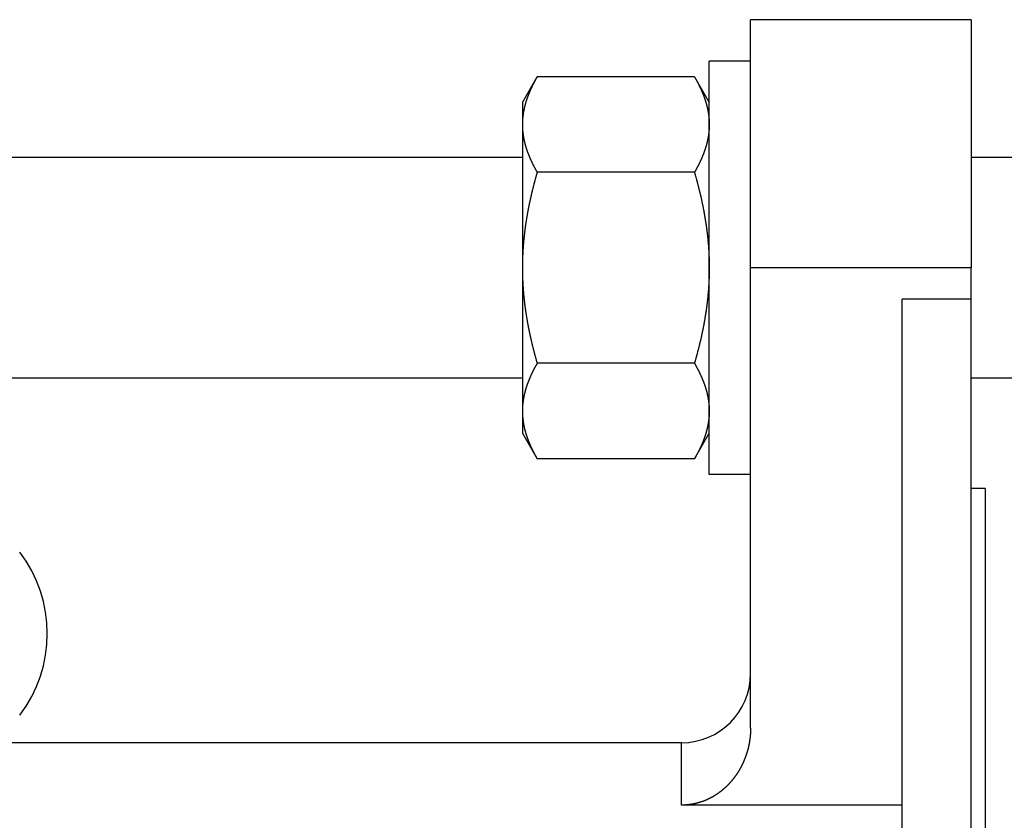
# Model space of a CAD drawing. Header units: millimetres. Extents: x 20 to 566, y 106 to 300.
# Tile 12 of 14: x 426 to 498, y 236 to 294. Entities that reach past the tile are written whole.
import ezdxf

# ---------------------------------------------------------------- set-up
doc = ezdxf.new("R2010")
doc.units = ezdxf.units.MM
doc.header["$MEASUREMENT"] = 0
doc.layers.add('16', color=7, linetype='Continuous')

msp = doc.modelspace()

# ---------------------------------------------------------------- linework, layer by layer
at = {"color": 7, "linetype": 'Continuous', "lineweight": 30}
for p, q in [((479.109, 275.827), (479.109, 293.827)), ((495.109, 293.827), (495.109, 275.827)), ((476.109, 260.827), (476.109, 290.827)), ((479.109, 290.827), (476.109, 290.827)), ((462.559, 287.827), (463.631, 289.684)), ((475.037, 289.684), (463.631, 289.684)), ((475.037, 289.684), (476.109, 287.827)), ((462.559, 287.827), (462.559, 263.828)), ((462.559, 283.827), (335.659, 283.827)), ((523.109, 283.827), (495.109, 283.827)), ((475.037, 282.755), (463.631, 282.755)), ((475.037, 268.899), (463.631, 268.899)), ((462.559, 267.827), (335.659, 267.827)), ((523.109, 267.827), (495.109, 267.827)), ((462.559, 263.827), (463.631, 261.971)), ((475.037, 261.971), (476.109, 263.827)), ((475.037, 261.971), (463.631, 261.971)), ((479.109, 260.827), (476.109, 260.827)), ((496.109, 259.827), (496.109, 211.327)), ((474.109, 236.85), (474.109, 241.377))]:
    msp.add_line(p, q, dxfattribs=at)
for centre, radius, start, end in [((468.008, 286.198), 5.45, 170.81716, 173.80677), ((468.112, 286.182), 5.555, 170.31908, 170.82354), ((467.76, 286.219), 5.201, 176.88307, 179.99503), ((467.815, 286.216), 5.256, 176.53997, 176.88739), ((467.857, 286.214), 5.298, 174.70336, 176.53788), ((467.913, 286.209), 5.355, 173.81352, 174.70484), ((418.348, 249.289), 9.762, 322.66617, 37.33383)]:
    msp.add_arc(centre, radius, start, end, dxfattribs=at)
for points, start_tangent, end_tangent in [([(463.631, 289.684), (463.614, 289.654), (463.597, 289.624), (463.58, 289.594), (463.563, 289.564), (463.546, 289.534), (463.529, 289.503), (463.512, 289.473), (463.496, 289.443), (463.479, 289.413), (463.463, 289.382), (463.446, 289.352), (463.43, 289.321), (463.414, 289.291), (463.398, 289.26), (463.382, 289.23), (463.366, 289.199), (463.351, 289.168), (463.335, 289.137), (463.319, 289.107), (463.304, 289.076), (463.289, 289.045), (463.273, 289.014), (463.258, 288.982), (463.243, 288.951), (463.229, 288.92), (463.214, 288.889), (463.199, 288.857), (463.185, 288.826), (463.17, 288.794), (463.156, 288.763), (463.142, 288.731), (463.128, 288.699), (463.114, 288.667), (463.1, 288.636), (463.086, 288.604), (463.073, 288.572), (463.059, 288.54), (463.046, 288.508), (463.033, 288.476), (463.02, 288.443), (463.007, 288.411), (462.995, 288.379), (462.982, 288.346), (462.97, 288.314), (462.957, 288.282), (462.945, 288.249), (462.933, 288.217), (462.921, 288.184), (462.91, 288.151), (462.898, 288.119), (462.887, 288.086), (462.876, 288.053), (462.865, 288.02), (462.854, 287.987), (462.843, 287.954), (462.833, 287.921), (462.822, 287.888), (462.812, 287.855), (462.802, 287.822), (462.792, 287.789), (462.783, 287.755), (462.773, 287.722), (462.764, 287.689), (462.755, 287.655), (462.746, 287.622), (462.737, 287.588), (462.729, 287.555), (462.721, 287.521), (462.712, 287.488), (462.704, 287.454), (462.697, 287.42), (462.689, 287.387), (462.682, 287.353), (462.675, 287.319), (462.668, 287.285), (462.661, 287.251), (462.654, 287.218), (462.648, 287.184), (462.642, 287.15), (462.636, 287.116)], (-0.072678, -0.125809), (-0.024485, -0.143283)), ([(475.037, 289.684), (475.05, 289.661), (475.063, 289.638), (475.077, 289.615), (475.089, 289.592), (475.102, 289.569), (475.115, 289.547), (475.128, 289.524), (475.141, 289.501), (475.154, 289.478), (475.166, 289.455), (475.179, 289.432), (475.191, 289.408), (475.204, 289.385), (475.216, 289.362), (475.229, 289.339), (475.241, 289.316), (475.253, 289.292), (475.266, 289.269), (475.278, 289.246), (475.29, 289.223), (475.302, 289.199), (475.314, 289.176), (475.326, 289.152), (475.338, 289.129), (475.349, 289.105), (475.361, 289.082), (475.373, 289.058), (475.385, 289.034), (475.396, 289.011), (475.408, 288.987), (475.419, 288.963), (475.43, 288.94), (475.442, 288.916), (475.453, 288.892), (475.464, 288.868), (475.475, 288.844), (475.486, 288.82), (475.497, 288.796), (475.508, 288.772), (475.519, 288.748), (475.53, 288.724), (475.54, 288.7), (475.551, 288.676), (475.561, 288.652), (475.572, 288.628), (475.582, 288.603), (475.593, 288.579), (475.603, 288.555), (475.613, 288.531), (475.623, 288.506), (475.633, 288.482), (475.643, 288.457), (475.653, 288.433), (475.662, 288.409), (475.672, 288.384), (475.682, 288.36), (475.691, 288.335), (475.701, 288.31), (475.71, 288.286), (475.719, 288.261), (475.728, 288.236), (475.737, 288.212), (475.746, 288.187), (475.755, 288.162), (475.764, 288.137), (475.772, 288.112), (475.781, 288.088), (475.79, 288.063), (475.798, 288.038), (475.806, 288.013), (475.814, 287.988), (475.823, 287.963), (475.831, 287.938), (475.839, 287.913), (475.846, 287.888), (475.854, 287.862), (475.862, 287.837), (475.869, 287.812), (475.877, 287.787), (475.884, 287.762)], (0.055344, -0.095831), (0.030589, -0.106379)), ([(475.884, 287.762), (475.889, 287.743), (475.895, 287.724), (475.9, 287.705), (475.905, 287.686), (475.91, 287.668), (475.915, 287.649), (475.92, 287.63), (475.925, 287.611), (475.93, 287.592), (475.935, 287.573), (475.94, 287.554), (475.944, 287.535), (475.949, 287.516), (475.954, 287.497), (475.958, 287.478), (475.963, 287.459), (475.967, 287.44), (475.972, 287.421), (475.976, 287.402), (475.98, 287.383), (475.984, 287.364), (475.988, 287.345), (475.992, 287.326), (475.996, 287.306), (476, 287.287), (476.004, 287.268), (476.008, 287.249), (476.012, 287.23), (476.015, 287.211), (476.019, 287.191), (476.022, 287.172), (476.026, 287.153), (476.029, 287.134), (476.032, 287.114), (476.036, 287.095), (476.039, 287.076), (476.042, 287.056), (476.045, 287.037), (476.048, 287.018), (476.051, 286.999), (476.054, 286.979), (476.057, 286.96), (476.059, 286.94), (476.062, 286.921), (476.064, 286.902), (476.067, 286.882), (476.069, 286.863), (476.072, 286.843), (476.074, 286.824), (476.076, 286.805), (476.078, 286.785), (476.08, 286.766), (476.082, 286.746), (476.084, 286.727), (476.086, 286.707), (476.088, 286.688), (476.09, 286.668), (476.091, 286.649), (476.093, 286.629), (476.094, 286.61), (476.096, 286.59), (476.097, 286.571), (476.098, 286.551), (476.1, 286.532), (476.101, 286.512), (476.102, 286.493), (476.103, 286.473), (476.104, 286.454), (476.105, 286.434), (476.105, 286.415), (476.106, 286.395), (476.107, 286.376), (476.107, 286.356), (476.108, 286.337), (476.108, 286.317), (476.109, 286.298), (476.109, 286.278), (476.109, 286.259), (476.109, 286.239), (476.109, 286.22)], (0.022721, -0.079042), (0.000003, -0.082244)), ([(462.559, 286.22), (462.559, 286.187), (462.56, 286.154), (462.56, 286.121), (462.561, 286.089), (462.562, 286.056), (462.563, 286.023), (462.564, 285.99), (462.566, 285.958), (462.568, 285.925), (462.569, 285.892), (462.572, 285.859), (462.574, 285.827), (462.577, 285.794), (462.579, 285.761), (462.582, 285.729), (462.585, 285.696), (462.589, 285.664), (462.592, 285.631), (462.596, 285.598), (462.6, 285.566), (462.604, 285.533), (462.609, 285.501), (462.613, 285.468), (462.618, 285.436), (462.623, 285.404), (462.628, 285.371), (462.633, 285.339), (462.639, 285.306), (462.645, 285.274), (462.65, 285.242), (462.657, 285.21), (462.663, 285.178), (462.669, 285.145), (462.676, 285.113), (462.683, 285.081), (462.69, 285.049), (462.697, 285.017), (462.704, 284.985), (462.712, 284.954), (462.719, 284.922), (462.727, 284.89), (462.735, 284.858), (462.743, 284.826), (462.752, 284.795), (462.76, 284.763), (462.769, 284.731), (462.778, 284.7), (462.787, 284.668), (462.796, 284.637), (462.805, 284.606), (462.815, 284.574), (462.825, 284.543), (462.834, 284.512), (462.844, 284.48), (462.854, 284.449), (462.865, 284.418), (462.875, 284.387), (462.886, 284.356), (462.896, 284.325), (462.907, 284.294), (462.918, 284.263), (462.929, 284.233), (462.94, 284.202), (462.952, 284.171), (462.963, 284.14), (462.975, 284.11), (462.987, 284.079), (462.999, 284.049), (463.011, 284.018), (463.023, 283.988), (463.035, 283.958), (463.048, 283.927), (463.06, 283.897), (463.073, 283.867), (463.085, 283.837), (463.098, 283.806), (463.111, 283.776), (463.125, 283.746), (463.138, 283.716), (463.151, 283.687), (463.165, 283.657), (463.178, 283.627), (463.192, 283.597), (463.206, 283.567), (463.22, 283.538), (463.234, 283.508), (463.248, 283.479), (463.262, 283.449), (463.276, 283.42), (463.291, 283.39), (463.305, 283.361), (463.32, 283.332), (463.335, 283.302), (463.349, 283.273), (463.364, 283.244), (463.379, 283.215), (463.394, 283.186), (463.41, 283.157), (463.425, 283.128), (463.44, 283.099), (463.456, 283.07), (463.471, 283.041), (463.487, 283.012), (463.502, 282.984), (463.518, 282.955), (463.534, 282.926), (463.55, 282.898), (463.566, 282.869), (463.582, 282.841), (463.598, 282.812), (463.615, 282.784), (463.631, 282.755)], (0.000017, -0.135834), (0.067924, -0.117597)), ([(476.109, 286.22), (476.109, 286.187), (476.109, 286.154), (476.108, 286.121), (476.107, 286.089), (476.106, 286.056), (476.105, 286.023), (476.104, 285.99), (476.102, 285.958), (476.101, 285.925), (476.099, 285.892), (476.097, 285.859), (476.094, 285.827), (476.092, 285.794), (476.089, 285.761), (476.086, 285.729), (476.083, 285.696), (476.079, 285.664), (476.076, 285.631), (476.072, 285.598), (476.068, 285.566), (476.064, 285.533), (476.06, 285.501), (476.055, 285.468), (476.05, 285.436), (476.045, 285.404), (476.04, 285.371), (476.035, 285.339), (476.029, 285.306), (476.024, 285.274), (476.018, 285.242), (476.012, 285.21), (476.005, 285.178), (475.999, 285.145), (475.992, 285.113), (475.986, 285.081), (475.979, 285.049), (475.971, 285.017), (475.964, 284.985), (475.957, 284.954), (475.949, 284.922), (475.941, 284.89), (475.933, 284.858), (475.925, 284.826), (475.916, 284.795), (475.908, 284.763), (475.899, 284.731), (475.89, 284.7), (475.881, 284.668), (475.872, 284.637), (475.863, 284.606), (475.853, 284.574), (475.844, 284.543), (475.834, 284.512), (475.824, 284.48), (475.814, 284.449), (475.804, 284.418), (475.793, 284.387), (475.783, 284.356), (475.772, 284.325), (475.761, 284.294), (475.75, 284.263), (475.739, 284.233), (475.728, 284.202), (475.716, 284.171), (475.705, 284.14), (475.693, 284.11), (475.682, 284.079), (475.67, 284.049), (475.658, 284.018), (475.645, 283.988), (475.633, 283.958), (475.621, 283.927), (475.608, 283.897), (475.595, 283.867), (475.583, 283.837), (475.57, 283.806), (475.557, 283.776), (475.544, 283.746), (475.53, 283.716), (475.517, 283.687), (475.504, 283.657), (475.49, 283.627), (475.476, 283.597), (475.462, 283.567), (475.449, 283.538), (475.435, 283.508), (475.42, 283.479), (475.406, 283.449), (475.392, 283.42), (475.377, 283.39), (475.363, 283.361), (475.348, 283.332), (475.334, 283.302), (475.319, 283.273), (475.304, 283.244), (475.289, 283.215), (475.274, 283.186), (475.259, 283.157), (475.243, 283.128), (475.228, 283.099), (475.213, 283.07), (475.197, 283.041), (475.181, 283.012), (475.166, 282.984), (475.15, 282.955), (475.134, 282.926), (475.118, 282.898), (475.102, 282.869), (475.086, 282.841), (475.07, 282.812), (475.054, 282.784), (475.037, 282.755)], (-0.000017, -0.135834), (-0.067924, -0.117597)), ([(463.631, 282.755), (463.611, 282.685), (463.591, 282.615), (463.571, 282.544), (463.551, 282.474), (463.531, 282.403), (463.512, 282.332), (463.492, 282.262), (463.473, 282.191), (463.454, 282.12), (463.435, 282.049), (463.416, 281.979), (463.398, 281.908), (463.379, 281.837), (463.361, 281.766), (463.343, 281.695), (463.325, 281.624), (463.307, 281.552), (463.29, 281.481), (463.272, 281.41), (463.255, 281.339), (463.238, 281.268), (463.221, 281.196), (463.204, 281.125), (463.188, 281.054), (463.171, 280.982), (463.155, 280.911), (463.139, 280.839), (463.123, 280.767), (463.108, 280.696), (463.092, 280.624), (463.077, 280.553), (463.062, 280.481), (463.047, 280.409), (463.032, 280.337), (463.018, 280.265), (463.003, 280.193), (462.989, 280.122), (462.976, 280.05), (462.962, 279.978), (462.948, 279.906), (462.935, 279.834), (462.922, 279.761), (462.909, 279.689), (462.896, 279.617), (462.884, 279.545), (462.872, 279.473), (462.86, 279.4), (462.848, 279.328), (462.836, 279.256), (462.825, 279.183), (462.814, 279.111), (462.803, 279.039), (462.792, 278.966), (462.782, 278.894), (462.771, 278.821), (462.761, 278.748), (462.752, 278.676), (462.742, 278.603), (462.733, 278.531), (462.724, 278.458), (462.715, 278.385), (462.706, 278.312), (462.698, 278.24), (462.69, 278.167), (462.682, 278.094), (462.674, 278.021), (462.666, 277.948), (462.659, 277.875), (462.652, 277.802), (462.646, 277.729), (462.639, 277.656), (462.633, 277.583), (462.627, 277.51), (462.621, 277.437), (462.616, 277.364), (462.61, 277.291), (462.606, 277.218), (462.601, 277.145), (462.596, 277.072), (462.592, 276.999), (462.588, 276.926), (462.584, 276.852), (462.581, 276.779), (462.578, 276.706), (462.575, 276.633), (462.572, 276.56), (462.57, 276.486), (462.567, 276.413), (462.565, 276.34), (462.564, 276.267), (462.562, 276.193), (462.561, 276.12), (462.56, 276.047), (462.56, 275.974), (462.559, 275.9), (462.559, 275.827)], (-0.084837, -0.293756), (-0.000013, -0.305738)), ([(475.037, 282.755), (475.058, 282.685), (475.078, 282.615), (475.098, 282.544), (475.117, 282.474), (475.137, 282.403), (475.157, 282.332), (475.176, 282.262), (475.195, 282.191), (475.214, 282.12), (475.233, 282.049), (475.252, 281.979), (475.27, 281.908), (475.289, 281.837), (475.307, 281.766), (475.325, 281.695), (475.343, 281.624), (475.361, 281.552), (475.379, 281.481), (475.396, 281.41), (475.413, 281.339), (475.43, 281.268), (475.447, 281.196), (475.464, 281.125), (475.481, 281.054), (475.497, 280.982), (475.513, 280.911), (475.529, 280.839), (475.545, 280.767), (475.561, 280.696), (475.576, 280.624), (475.591, 280.553), (475.606, 280.481), (475.621, 280.409), (475.636, 280.337), (475.65, 280.265), (475.665, 280.193), (475.679, 280.122), (475.693, 280.05), (475.706, 279.978), (475.72, 279.906), (475.733, 279.834), (475.746, 279.761), (475.759, 279.689), (475.772, 279.617), (475.784, 279.545), (475.796, 279.473), (475.808, 279.4), (475.82, 279.328), (475.832, 279.256), (475.843, 279.183), (475.854, 279.111), (475.865, 279.039), (475.876, 278.966), (475.886, 278.894), (475.897, 278.821), (475.907, 278.748), (475.917, 278.676), (475.926, 278.603), (475.935, 278.531), (475.945, 278.458), (475.953, 278.385), (475.962, 278.312), (475.97, 278.24), (475.979, 278.167), (475.987, 278.094), (475.994, 278.021), (476.002, 277.948), (476.009, 277.875), (476.016, 277.802), (476.023, 277.729), (476.029, 277.656), (476.035, 277.583), (476.041, 277.51), (476.047, 277.437), (476.052, 277.364), (476.058, 277.291), (476.063, 277.218), (476.067, 277.145), (476.072, 277.072), (476.076, 276.999), (476.08, 276.926), (476.084, 276.852), (476.087, 276.779), (476.091, 276.706), (476.093, 276.633), (476.096, 276.56), (476.099, 276.486), (476.101, 276.413), (476.103, 276.34), (476.104, 276.267), (476.106, 276.193), (476.107, 276.12), (476.108, 276.047), (476.109, 275.974), (476.109, 275.9), (476.109, 275.827)], (0.084837, -0.293756), (0.000013, -0.305738)), ([(462.559, 275.827), (462.559, 275.754), (462.56, 275.681), (462.56, 275.607), (462.561, 275.534), (462.562, 275.461), (462.564, 275.388), (462.565, 275.314), (462.567, 275.241), (462.57, 275.168), (462.572, 275.095), (462.575, 275.022), (462.578, 274.948), (462.581, 274.875), (462.584, 274.802), (462.588, 274.729), (462.592, 274.656), (462.596, 274.583), (462.601, 274.509), (462.606, 274.436), (462.61, 274.363), (462.616, 274.29), (462.621, 274.217), (462.627, 274.144), (462.633, 274.071), (462.639, 273.998), (462.646, 273.925), (462.652, 273.852), (462.659, 273.779), (462.666, 273.706), (462.674, 273.633), (462.682, 273.56), (462.69, 273.488), (462.698, 273.415), (462.706, 273.342), (462.715, 273.269), (462.724, 273.197), (462.733, 273.124), (462.742, 273.051), (462.752, 272.979), (462.761, 272.906), (462.771, 272.833), (462.782, 272.761), (462.792, 272.688), (462.803, 272.616), (462.814, 272.543), (462.825, 272.471), (462.836, 272.399), (462.848, 272.326), (462.86, 272.254), (462.872, 272.182), (462.884, 272.109), (462.896, 272.037), (462.909, 271.965), (462.922, 271.893), (462.935, 271.821), (462.948, 271.749), (462.962, 271.677), (462.976, 271.605), (462.989, 271.533), (463.003, 271.461), (463.018, 271.389), (463.032, 271.317), (463.047, 271.245), (463.062, 271.174), (463.077, 271.102), (463.092, 271.03), (463.108, 270.959), (463.123, 270.887), (463.139, 270.815), (463.155, 270.744), (463.171, 270.672), (463.188, 270.601), (463.204, 270.529), (463.221, 270.458), (463.238, 270.387), (463.255, 270.316), (463.272, 270.244), (463.29, 270.173), (463.307, 270.102), (463.325, 270.031), (463.343, 269.96), (463.361, 269.889), (463.379, 269.818), (463.398, 269.747), (463.416, 269.676), (463.435, 269.605), (463.454, 269.534), (463.473, 269.463), (463.492, 269.393), (463.512, 269.322), (463.531, 269.251), (463.551, 269.181), (463.571, 269.11), (463.591, 269.04), (463.611, 268.969), (463.631, 268.899)], (0.000013, -0.305738), (0.084837, -0.293756)), ([(476.109, 275.827), (476.109, 275.754), (476.109, 275.681), (476.108, 275.607), (476.107, 275.534), (476.106, 275.461), (476.104, 275.388), (476.103, 275.314), (476.101, 275.241), (476.099, 275.168), (476.096, 275.095), (476.093, 275.022), (476.091, 274.948), (476.087, 274.875), (476.084, 274.802), (476.08, 274.729), (476.076, 274.656), (476.072, 274.583), (476.067, 274.509), (476.063, 274.436), (476.058, 274.363), (476.052, 274.29), (476.047, 274.217), (476.041, 274.144), (476.035, 274.071), (476.029, 273.998), (476.023, 273.925), (476.016, 273.852), (476.009, 273.779), (476.002, 273.706), (475.994, 273.633), (475.987, 273.56), (475.979, 273.488), (475.97, 273.415), (475.962, 273.342), (475.953, 273.269), (475.945, 273.197), (475.935, 273.124), (475.926, 273.051), (475.917, 272.979), (475.907, 272.906), (475.897, 272.833), (475.886, 272.761), (475.876, 272.688), (475.865, 272.616), (475.854, 272.543), (475.843, 272.471), (475.832, 272.399), (475.82, 272.326), (475.808, 272.254), (475.796, 272.182), (475.784, 272.109), (475.772, 272.037), (475.759, 271.965), (475.746, 271.893), (475.733, 271.821), (475.72, 271.749), (475.706, 271.677), (475.693, 271.605), (475.679, 271.533), (475.665, 271.461), (475.65, 271.389), (475.636, 271.317), (475.621, 271.245), (475.606, 271.174), (475.591, 271.102), (475.576, 271.03), (475.561, 270.959), (475.545, 270.887), (475.529, 270.815), (475.513, 270.744), (475.497, 270.672), (475.481, 270.601), (475.464, 270.529), (475.447, 270.458), (475.43, 270.387), (475.413, 270.316), (475.396, 270.244), (475.379, 270.173), (475.361, 270.102), (475.343, 270.031), (475.325, 269.96), (475.307, 269.889), (475.289, 269.818), (475.27, 269.747), (475.252, 269.676), (475.233, 269.605), (475.214, 269.534), (475.195, 269.463), (475.176, 269.393), (475.157, 269.322), (475.137, 269.251), (475.117, 269.181), (475.098, 269.11), (475.078, 269.04), (475.058, 268.969), (475.037, 268.899)], (-0.000013, -0.305738), (-0.084837, -0.293756)), ([(463.631, 268.899), (463.615, 268.871), (463.598, 268.842), (463.582, 268.814), (463.566, 268.785), (463.55, 268.757), (463.534, 268.728), (463.518, 268.699), (463.502, 268.671), (463.487, 268.642), (463.471, 268.613), (463.456, 268.584), (463.44, 268.556), (463.425, 268.527), (463.41, 268.498), (463.394, 268.469), (463.379, 268.44), (463.364, 268.41), (463.349, 268.381), (463.335, 268.352), (463.32, 268.323), (463.305, 268.294), (463.291, 268.264), (463.276, 268.235), (463.262, 268.205), (463.248, 268.176), (463.234, 268.146), (463.22, 268.117), (463.206, 268.087), (463.192, 268.057), (463.178, 268.028), (463.165, 267.998), (463.151, 267.968), (463.138, 267.938), (463.125, 267.908), (463.111, 267.878), (463.098, 267.848), (463.085, 267.818), (463.073, 267.788), (463.06, 267.757), (463.048, 267.727), (463.035, 267.697), (463.023, 267.667), (463.011, 267.636), (462.999, 267.606), (462.987, 267.575), (462.975, 267.545), (462.963, 267.514), (462.952, 267.483), (462.94, 267.453), (462.929, 267.422), (462.918, 267.391), (462.907, 267.36), (462.896, 267.329), (462.886, 267.298), (462.875, 267.267), (462.865, 267.236), (462.854, 267.205), (462.844, 267.174), (462.834, 267.143), (462.825, 267.111), (462.815, 267.08), (462.805, 267.049), (462.796, 267.017), (462.787, 266.986), (462.778, 266.954), (462.769, 266.923), (462.76, 266.891), (462.752, 266.86), (462.743, 266.828), (462.735, 266.796), (462.727, 266.765), (462.719, 266.733), (462.712, 266.701), (462.704, 266.669), (462.697, 266.637), (462.69, 266.605), (462.683, 266.573), (462.676, 266.541), (462.669, 266.509), (462.663, 266.477), (462.657, 266.445), (462.65, 266.412), (462.645, 266.38), (462.639, 266.348), (462.633, 266.316), (462.628, 266.283), (462.623, 266.251), (462.618, 266.218), (462.613, 266.186), (462.609, 266.154), (462.604, 266.121), (462.6, 266.089), (462.596, 266.056), (462.592, 266.023), (462.589, 265.991), (462.585, 265.958), (462.582, 265.926), (462.579, 265.893), (462.577, 265.86), (462.574, 265.828), (462.572, 265.795), (462.569, 265.762), (462.568, 265.73), (462.566, 265.697), (462.564, 265.664), (462.563, 265.631), (462.562, 265.599), (462.561, 265.566), (462.56, 265.533), (462.56, 265.5), (462.559, 265.468), (462.559, 265.435)], (-0.067924, -0.117597), (-0.000017, -0.135834)), ([(475.037, 268.899), (475.054, 268.871), (475.07, 268.842), (475.086, 268.814), (475.102, 268.785), (475.118, 268.757), (475.134, 268.728), (475.15, 268.699), (475.166, 268.671), (475.181, 268.642), (475.197, 268.613), (475.213, 268.584), (475.228, 268.556), (475.243, 268.527), (475.259, 268.498), (475.274, 268.469), (475.289, 268.44), (475.304, 268.41), (475.319, 268.381), (475.334, 268.352), (475.348, 268.323), (475.363, 268.294), (475.377, 268.264), (475.392, 268.235), (475.406, 268.205), (475.42, 268.176), (475.435, 268.146), (475.449, 268.117), (475.462, 268.087), (475.476, 268.057), (475.49, 268.028), (475.504, 267.998), (475.517, 267.968), (475.53, 267.938), (475.544, 267.908), (475.557, 267.878), (475.57, 267.848), (475.583, 267.818), (475.595, 267.788), (475.608, 267.757), (475.621, 267.727), (475.633, 267.697), (475.645, 267.667), (475.658, 267.636), (475.67, 267.606), (475.682, 267.575), (475.693, 267.545), (475.705, 267.514), (475.716, 267.483), (475.728, 267.453), (475.739, 267.422), (475.75, 267.391), (475.761, 267.36), (475.772, 267.329), (475.783, 267.298), (475.793, 267.267), (475.804, 267.236), (475.814, 267.205), (475.824, 267.174), (475.834, 267.143), (475.844, 267.111), (475.853, 267.08), (475.863, 267.049), (475.872, 267.017), (475.881, 266.986), (475.89, 266.954), (475.899, 266.923), (475.908, 266.891), (475.916, 266.86), (475.925, 266.828), (475.933, 266.796), (475.941, 266.765), (475.949, 266.733), (475.957, 266.701), (475.964, 266.669), (475.971, 266.637), (475.979, 266.605), (475.986, 266.573), (475.992, 266.541), (475.999, 266.509), (476.005, 266.477), (476.012, 266.445), (476.018, 266.412), (476.024, 266.38), (476.029, 266.348), (476.035, 266.316), (476.04, 266.283), (476.045, 266.251), (476.05, 266.218), (476.055, 266.186), (476.06, 266.154), (476.064, 266.121), (476.068, 266.089), (476.072, 266.056), (476.076, 266.023), (476.079, 265.991), (476.083, 265.958), (476.086, 265.926), (476.089, 265.893), (476.092, 265.86), (476.094, 265.828), (476.097, 265.795), (476.099, 265.762), (476.101, 265.73), (476.102, 265.697), (476.104, 265.664), (476.105, 265.631), (476.106, 265.599), (476.107, 265.566), (476.108, 265.533), (476.109, 265.5), (476.109, 265.468), (476.109, 265.435)], (0.067924, -0.117597), (0.000017, -0.135834)), ([(462.559, 265.435), (462.559, 265.415), (462.559, 265.396), (462.559, 265.376), (462.56, 265.357), (462.56, 265.337), (462.56, 265.318), (462.561, 265.298), (462.561, 265.279), (462.562, 265.259), (462.563, 265.24), (462.564, 265.22), (462.564, 265.201), (462.565, 265.181), (462.566, 265.161), (462.567, 265.142), (462.569, 265.122), (462.57, 265.103), (462.571, 265.083), (462.572, 265.064), (462.574, 265.044), (462.575, 265.025), (462.577, 265.005), (462.579, 264.986), (462.58, 264.967), (462.582, 264.947), (462.584, 264.928), (462.586, 264.908), (462.588, 264.889), (462.59, 264.869), (462.592, 264.85), (462.594, 264.83), (462.596, 264.811), (462.599, 264.792), (462.601, 264.772), (462.604, 264.753), (462.606, 264.733), (462.609, 264.714), (462.612, 264.695), (462.614, 264.675), (462.617, 264.656), (462.62, 264.637), (462.623, 264.617), (462.626, 264.598), (462.629, 264.579), (462.632, 264.559), (462.636, 264.54), (462.639, 264.521), (462.642, 264.502), (462.646, 264.482), (462.649, 264.463), (462.653, 264.444), (462.657, 264.425), (462.66, 264.405), (462.664, 264.386), (462.668, 264.367), (462.672, 264.348), (462.676, 264.329), (462.68, 264.31), (462.684, 264.291), (462.688, 264.271), (462.692, 264.252), (462.697, 264.233), (462.701, 264.214), (462.705, 264.195), (462.71, 264.176), (462.714, 264.157), (462.719, 264.138), (462.724, 264.119), (462.728, 264.1), (462.733, 264.081), (462.738, 264.062), (462.743, 264.043), (462.748, 264.025), (462.753, 264.006), (462.758, 263.987), (462.763, 263.968), (462.768, 263.949), (462.774, 263.93), (462.779, 263.912), (462.784, 263.893)], (0.000003, -0.082243), (0.022721, -0.079041)), ([(476.109, 265.435), (476.109, 265.402), (476.109, 265.369), (476.108, 265.337), (476.107, 265.304), (476.106, 265.271), (476.105, 265.238), (476.104, 265.206), (476.102, 265.173), (476.101, 265.14), (476.099, 265.108), (476.097, 265.075), (476.094, 265.042), (476.092, 265.01), (476.089, 264.977), (476.086, 264.944), (476.083, 264.912), (476.079, 264.879), (476.076, 264.846), (476.072, 264.814), (476.068, 264.781), (476.064, 264.749), (476.06, 264.716), (476.055, 264.684), (476.05, 264.651), (476.045, 264.619), (476.04, 264.587), (476.035, 264.554), (476.029, 264.522), (476.024, 264.49), (476.018, 264.457), (476.012, 264.425), (476.005, 264.393), (475.999, 264.361), (475.992, 264.329), (475.986, 264.297), (475.979, 264.265), (475.971, 264.233), (475.964, 264.201), (475.957, 264.169), (475.949, 264.137), (475.941, 264.105), (475.933, 264.074), (475.925, 264.042), (475.916, 264.01), (475.908, 263.978), (475.899, 263.947), (475.89, 263.915), (475.881, 263.884), (475.872, 263.852), (475.863, 263.821), (475.853, 263.79), (475.844, 263.758), (475.834, 263.727), (475.824, 263.696), (475.814, 263.665), (475.804, 263.634), (475.793, 263.603), (475.783, 263.572), (475.772, 263.541), (475.761, 263.51), (475.75, 263.479), (475.739, 263.448), (475.728, 263.417), (475.716, 263.386), (475.705, 263.356), (475.693, 263.325), (475.682, 263.295), (475.67, 263.264), (475.658, 263.234), (475.645, 263.203), (475.633, 263.173), (475.621, 263.143), (475.608, 263.112), (475.595, 263.082), (475.583, 263.052), (475.57, 263.022), (475.557, 262.992), (475.544, 262.962), (475.53, 262.932), (475.517, 262.902), (475.504, 262.872), (475.49, 262.842), (475.476, 262.813), (475.462, 262.783), (475.449, 262.753), (475.435, 262.724), (475.42, 262.694), (475.406, 262.665), (475.392, 262.635), (475.377, 262.606), (475.363, 262.576), (475.348, 262.547), (475.334, 262.518), (475.319, 262.489), (475.304, 262.459), (475.289, 262.43), (475.274, 262.401), (475.259, 262.372), (475.243, 262.343), (475.228, 262.314), (475.213, 262.285), (475.197, 262.257), (475.181, 262.228), (475.166, 262.199), (475.15, 262.17), (475.134, 262.142), (475.118, 262.113), (475.102, 262.085), (475.086, 262.056), (475.07, 262.028), (475.054, 261.999), (475.037, 261.971)], (-0.000017, -0.135834), (-0.067924, -0.117597)), ([(462.784, 263.893), (462.792, 263.868), (462.799, 263.842), (462.807, 263.817), (462.814, 263.792), (462.822, 263.767), (462.83, 263.742), (462.838, 263.717), (462.846, 263.692), (462.854, 263.667), (462.862, 263.642), (462.87, 263.617), (462.879, 263.592), (462.887, 263.567), (462.896, 263.542), (462.904, 263.517), (462.913, 263.492), (462.922, 263.468), (462.931, 263.443), (462.94, 263.418), (462.949, 263.393), (462.958, 263.369), (462.968, 263.344), (462.977, 263.32), (462.987, 263.295), (462.996, 263.271), (463.006, 263.246), (463.015, 263.222), (463.025, 263.197), (463.035, 263.173), (463.045, 263.148), (463.055, 263.124), (463.065, 263.1), (463.075, 263.076), (463.086, 263.051), (463.096, 263.027), (463.106, 263.003), (463.117, 262.979), (463.128, 262.955), (463.138, 262.931), (463.149, 262.907), (463.16, 262.883), (463.171, 262.859), (463.182, 262.835), (463.193, 262.811), (463.204, 262.787), (463.215, 262.763), (463.226, 262.739), (463.237, 262.715), (463.249, 262.692), (463.26, 262.668), (463.272, 262.644), (463.283, 262.621), (463.295, 262.597), (463.307, 262.573), (463.318, 262.55), (463.33, 262.526), (463.342, 262.503), (463.354, 262.479), (463.366, 262.456), (463.378, 262.432), (463.39, 262.409), (463.402, 262.386), (463.415, 262.362), (463.427, 262.339), (463.439, 262.316), (463.452, 262.293), (463.464, 262.269), (463.477, 262.246), (463.489, 262.223), (463.502, 262.2), (463.515, 262.177), (463.527, 262.154), (463.54, 262.131), (463.553, 262.108), (463.566, 262.085), (463.579, 262.062), (463.592, 262.039), (463.605, 262.016), (463.618, 261.994), (463.631, 261.971)], (0.030596, -0.106397), (0.055382, -0.095895))]:
    msp.add_spline(points, degree=3, dxfattribs=dict(at, start_tangent=start_tangent, end_tangent=end_tangent))
at = {"layer": '16', "color": 7, "linetype": 'Continuous', "lineweight": 30}
for p, q in [((495.109, 293.827), (479.109, 293.827)), ((495.109, 275.827), (479.109, 275.827)), ((479.109, 242.434), (479.109, 275.827)), ((495.109, 221.327), (495.109, 275.827)), ((495.109, 273.557), (490.109, 273.557)), ((490.109, 221.327), (490.109, 273.557)), ((496.109, 259.827), (495.109, 259.827)), ((474.109, 241.377), (412.059, 241.377)), ((490.109, 236.85), (474.109, 236.85))]:
    msp.add_line(p, q, dxfattribs=at)
msp.add_arc((474.109, 246.377), 5, 270, 0, dxfattribs=at)
at = {"layer": '16', "color": 7, "linetype": 'Continuous', "lineweight": 30, "start_tangent": (-0.000021, -0.212749), "end_tangent": (-0.212699, -0.000038)}
msp.add_spline([(479.109, 242.434), (479.109, 242.382), (479.108, 242.33), (479.107, 242.278), (479.106, 242.226), (479.103, 242.174), (479.101, 242.122), (479.098, 242.071), (479.095, 242.019), (479.091, 241.967), (479.087, 241.915), (479.082, 241.863), (479.077, 241.811), (479.071, 241.76), (479.065, 241.708), (479.059, 241.656), (479.052, 241.605), (479.044, 241.553), (479.037, 241.501), (479.028, 241.45), (479.02, 241.399), (479.011, 241.347), (479.001, 241.296), (478.991, 241.245), (478.981, 241.194), (478.97, 241.143), (478.959, 241.092), (478.947, 241.041), (478.935, 240.99), (478.922, 240.94), (478.909, 240.889), (478.896, 240.839), (478.882, 240.789), (478.868, 240.739), (478.853, 240.689), (478.838, 240.639), (478.822, 240.589), (478.806, 240.54), (478.79, 240.49), (478.773, 240.441), (478.756, 240.392), (478.738, 240.343), (478.72, 240.294), (478.702, 240.246), (478.683, 240.198), (478.663, 240.149), (478.644, 240.101), (478.624, 240.054), (478.603, 240.006), (478.582, 239.959), (478.56, 239.911), (478.539, 239.864), (478.516, 239.818), (478.494, 239.771), (478.471, 239.725), (478.447, 239.678), (478.423, 239.632), (478.399, 239.587), (478.374, 239.541), (478.349, 239.496), (478.324, 239.451), (478.298, 239.406), (478.271, 239.361), (478.245, 239.317), (478.217, 239.272), (478.19, 239.228), (478.162, 239.185), (478.134, 239.141), (478.105, 239.098), (478.076, 239.055), (478.046, 239.013), (478.016, 238.97), (477.986, 238.928), (477.955, 238.886), (477.924, 238.845), (477.893, 238.803), (477.861, 238.763), (477.829, 238.722), (477.796, 238.682), (477.763, 238.641), (477.73, 238.602), (477.696, 238.562), (477.662, 238.523), (477.627, 238.485), (477.593, 238.446), (477.557, 238.408), (477.522, 238.37), (477.486, 238.333), (477.449, 238.296), (477.413, 238.259), (477.376, 238.223), (477.338, 238.187), (477.301, 238.151), (477.262, 238.116), (477.224, 238.081), (477.185, 238.047), (477.146, 238.013), (477.107, 237.979), (477.067, 237.946), (477.027, 237.913), (476.986, 237.881), (476.945, 237.848), (476.904, 237.817), (476.863, 237.786), (476.821, 237.755), (476.779, 237.725), (476.736, 237.695), (476.694, 237.665), (476.651, 237.636), (476.607, 237.608), (476.564, 237.58), (476.52, 237.552), (476.475, 237.525), (476.431, 237.498), (476.386, 237.472), (476.341, 237.446), (476.296, 237.421), (476.25, 237.396), (476.204, 237.372), (476.158, 237.348), (476.112, 237.325), (476.065, 237.302), (476.018, 237.28), (475.971, 237.258), (475.924, 237.237), (475.876, 237.216), (475.828, 237.196), (475.78, 237.176), (475.732, 237.157), (475.684, 237.139), (475.635, 237.121), (475.586, 237.103), (475.537, 237.087), (475.488, 237.07), (475.438, 237.054), (475.389, 237.039), (475.339, 237.025), (475.289, 237.011), (475.239, 236.997), (475.188, 236.984), (475.138, 236.972), (475.087, 236.96), (475.037, 236.949), (474.986, 236.938), (474.935, 236.928), (474.884, 236.919), (474.832, 236.91), (474.781, 236.902), (474.73, 236.894), (474.678, 236.887), (474.627, 236.881), (474.575, 236.875), (474.523, 236.87), (474.472, 236.865), (474.42, 236.861), (474.368, 236.858), (474.316, 236.855), (474.265, 236.853), (474.213, 236.852), (474.161, 236.851), (474.109, 236.85)], degree=3, dxfattribs=at)

doc.saveas('drawing.dxf')
